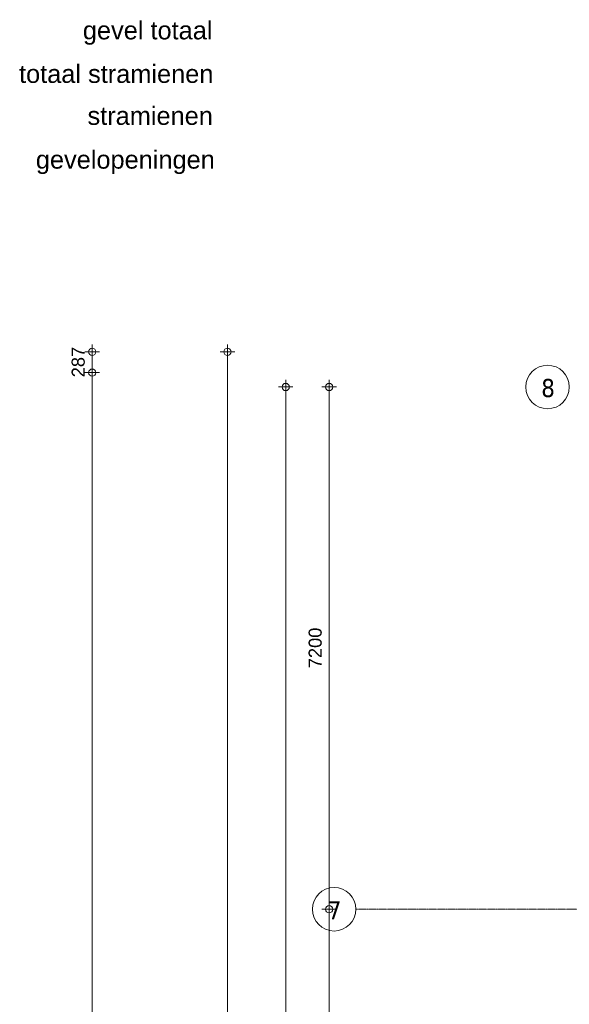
# Model space of a CAD drawing. Header units: millimetres. Extents: x 522 to 75900, y -25803 to 58941.
# Tile 78 of 134: x 522 to 8096, y 44690 to 58264. Entities that reach past the tile are written whole.
import ezdxf

# ---------------------------------------------------------------- set-up
doc = ezdxf.new("R2010")
doc.units = ezdxf.units.MM
doc.linetypes.add('Dot', pattern=[4.7625, 0, -4.7625])
doc.linetypes.add('Grid Line', pattern=[22.225, 12.7, -3.175, 3.175, -3.175])
doc.layers.add('00_Algemeen', color=7, linetype='Dot', lineweight=9)
doc.layers.add('00_Algemeen-100', color=7, linetype='Continuous', lineweight=9)
doc.styles.add('Arial', font='arial.ttf', dxfattribs={"height": 180})
doc.styles.add('Arial_6', font='arial.ttf', dxfattribs={"height": 250})
doc.styles.add('Tahoma', font='tahoma.ttf', dxfattribs={"height": 250})
doc.dimstyles.new('1_8mm_continuous_mm_zwart', dxfattribs={"dimscale": 304.8, "dimtxt": 183.646692, "dimasz": 0.328084, "dimexe": 0.328084, "dimexo": 0.0625, "dimgap": 0.164042, "dimtad": 1, "dimdec": 0, "dimzin": 0, "dimdsep": 46, "dimtxsty": 'Arial', "dimblk1": 'DOTBLANK', "dimblk2": 'DOTBLANK', "dimsah": 1, "dimcen": 0.09, "dimdle": 0.328084, "dimazin": 0, "dimtfac": 1, "dimtdec": 4, "dimtix": 1, "dimtmove": 0, "dimatfit": 3, "dimfxl": 0.328084, "dimfxlon": 1, "dimtvp": 1, "dimtolj": 1, "dimtzin": 0, "dimarcsym": 2})

# ---------------------------------------------------------------- blocks, each defined once
blk = doc.blocks.new('Grid - 2_5 mm r3-345834-100 - Plattegrond - Begane grond')
at = {"layer": '00_Algemeen', "linetype": 'Continuous'}
blk.add_circle((0, 0), 3, dxfattribs=at)
blk = doc.blocks.new('DIMBLOCK217-100 - Plattegrond - Begane grond')
at = {"layer": '00_Algemeen-100', "transparency": 16777216}
for p, q in [((4788, 53300), (4788, 46000)), ((4888, 53200), (4688, 53200)), ((4788, 53200), (4888, 53200)), ((4888, 46000), (4688, 46000)), ((4788, 46000), (4888, 46000))]:
    blk.add_line(p, q, dxfattribs=at)
for centre in [(4788, 53200), (4788, 46000)]:
    blk.add_circle(centre, 50, dxfattribs=at)
at = {"layer": '00_Algemeen-100', "color": 0, "transparency": 16777216, "insert": (4504, 49323), "char_height": 180, "width": 664.52, "attachment_point": 1, "rotation": 90, "line_spacing_factor": 0.941778, "style": 'Arial'}
blk.add_mtext('7200', dxfattribs=at)
blk = doc.blocks.new('_DotBlank')
at = {"color": 0, "linetype": 'ByBlock', "lineweight": -2}
blk.add_line((-0.5, 0), (-1, 0), dxfattribs=at)
blk.add_circle((0, 0), 0.5, dxfattribs=at)
blk = doc.blocks.new('DIMBLOCK218-100 - Plattegrond - Begane grond')
at = {"layer": '00_Algemeen-100', "transparency": 16777216}
for p, q in [((4888, 46000), (4688, 46000)), ((4788, 46000), (4788, 40600)), ((4788, 46000), (4888, 46000)), ((4888, 40600), (4688, 40600)), ((4788, 40600), (4888, 40600))]:
    blk.add_line(p, q, dxfattribs=at)
for centre in [(4788, 46000), (4788, 40600)]:
    blk.add_circle(centre, 50, dxfattribs=at)
at = {"layer": '00_Algemeen-100', "color": 0, "transparency": 16777216, "insert": (4504, 43023), "char_height": 180, "width": 664.52, "attachment_point": 1, "rotation": 90, "line_spacing_factor": 0.941778, "style": 'Arial'}
blk.add_mtext('5400', dxfattribs=at)
blk = doc.blocks.new('DIMBLOCK224-100 - Plattegrond - Begane grond')
at = {"layer": '00_Algemeen-100', "transparency": 16777216}
for p, q in [((4188, 53300), (4188, 9900)), ((4288, 53200), (4088, 53200)), ((4188, 53200), (4288, 53200)), ((4288, 10000), (4088, 10000)), ((4188, 10000), (4288, 10000))]:
    blk.add_line(p, q, dxfattribs=at)
for centre in [(4188, 53200), (4188, 10000)]:
    blk.add_circle(centre, 50, dxfattribs=at)
at = {"layer": '00_Algemeen-100', "color": 0, "transparency": 16777216, "insert": (3904, 31254), "char_height": 180, "width": 830.65, "attachment_point": 1, "rotation": 90, "line_spacing_factor": 0.941778, "style": 'Arial'}
blk.add_mtext('43200', dxfattribs=at)
blk = doc.blocks.new('DIMBLOCK225-100 - Plattegrond - Begane grond')
at = {"layer": '00_Algemeen-100', "transparency": 16777216}
for p, q in [((1622, 53398), (1422, 53398)), ((1522, 8240), (1522, 53398)), ((1522, 53398), (1622, 53398)), ((1622, 8340), (1422, 8340)), ((1522, 8340), (1622, 8340))]:
    blk.add_line(p, q, dxfattribs=at)
for centre in [(1522, 53398), (1522, 8340)]:
    blk.add_circle(centre, 50, dxfattribs=at)
at = {"layer": '00_Algemeen-100', "color": 0, "transparency": 16777216, "insert": (1238, 30523), "char_height": 180, "width": 830.65, "attachment_point": 1, "rotation": 90, "line_spacing_factor": 0.941778, "style": 'Arial'}
blk.add_mtext('45058', dxfattribs=at)
blk = doc.blocks.new('DIMBLOCK226-100 - Plattegrond - Begane grond')
at = {"layer": '00_Algemeen-100', "transparency": 16777216}
for p, q in [((1522, 53398), (1522, 53785)), ((1622, 53685), (1422, 53685)), ((1522, 53685), (1622, 53685)), ((1622, 53398), (1422, 53398)), ((1522, 53398), (1622, 53398))]:
    blk.add_line(p, q, dxfattribs=at)
for centre in [(1522, 53685), (1522, 53398)]:
    blk.add_circle(centre, 50, dxfattribs=at)
at = {"layer": '00_Algemeen-100', "color": 0, "transparency": 16777216, "insert": (1238, 53334), "char_height": 180, "width": 498.39, "attachment_point": 1, "rotation": 90, "line_spacing_factor": 0.941778, "style": 'Arial'}
blk.add_mtext('287', dxfattribs=at)
blk = doc.blocks.new('DIMBLOCK290-100 - Plattegrond - Begane grond')
at = {"layer": '00_Algemeen-100', "transparency": 16777216}
for p, q in [((3385, 53785), (3385, 27650)), ((3485, 53685), (3285, 53685)), ((3385, 53685), (3485, 53685)), ((3485, 27650), (3285, 27650)), ((3385, 27650), (3485, 27650))]:
    blk.add_line(p, q, dxfattribs=at)
for centre in [(3385, 53685), (3385, 27650)]:
    blk.add_circle(centre, 50, dxfattribs=at)
at = {"layer": '00_Algemeen-100', "color": 0, "transparency": 16777216, "insert": (3101, 40321), "char_height": 180, "width": 830.65, "attachment_point": 1, "rotation": 90, "line_spacing_factor": 0.941778, "style": 'Arial'}
blk.add_mtext('26035', dxfattribs=at)

msp = doc.modelspace()

# ---------------------------------------------------------------- linework, layer by layer
at = {"layer": '00_Algemeen', "color": 16, "linetype": 'Grid Line', "true_color": 0x800000}
msp.add_line((5155.6, 46000), (57181.4, 46000), dxfattribs=at)

# ---------------------------------------------------------------- block references
at = {"layer": '00_Algemeen', "linetype": 'Continuous', "xscale": 99.99999999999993, "yscale": 99.99999999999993, "zscale": 99.99999999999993, "rotation": 269.9999999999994}
for p in [(7796.4, 53200), (4855.6, 46000)]:
    msp.add_blockref('Grid - 2_5 mm r3-345834-100 - Plattegrond - Begane grond', p, dxfattribs=at)

# ---------------------------------------------------------------- texts
at = {"layer": '00_Algemeen', "linetype": 'Continuous', "char_height": 250, "attachment_point": 1}
for s, insert, width, style in [('gevel totaal', (1392.9, 58242.2), 2156.539, 'Arial_6'), ('totaal stramienen', (513.2, 57642.2), 3222.784, 'Arial_6'), ('stramienen', (1457.1, 57063.7), 2076.371, 'Arial_6'), ('gevelopeningen', (745, 56460.2), 2942.193, 'Arial_6'), ('8', (7710, 53311), 232.489, 'Tahoma'), ('7', (4769.1, 46111), 232.489, 'Tahoma')]:
    msp.add_mtext(s, dxfattribs=dict(at, insert=insert, width=width, style=style))

# ---------------------------------------------------------------- dimensions: what is measured, and where the dimension line sits
at = {"layer": '00_Algemeen', "linetype": 'Continuous'}
for base, p1, p2, override, picture, middle in [((1521.5, 53685), (1621.5, 53398.1), (1621.5, 53685), {"dimpost": '<>', "dimfxl": 286.862915}, 'DIMBLOCK226-100 - Plattegrond - Begane grond', (1379.6, 53541.6)), ((3385.1, 27650), (3485.1, 53685), (3485.1, 27650), {"dimpost": '<>', "dimfxl": 26035}, 'DIMBLOCK290-100 - Plattegrond - Begane grond', (3243.1, 40667.5)), ((1521.5, 53398.1), (1621.5, 8340), (1621.5, 53398.1), {"dimpost": '<>', "dimfxl": 45058.137085}, 'DIMBLOCK225-100 - Plattegrond - Begane grond', (1379.6, 30869.1)), ((4188, 10000), (4288, 53200), (4288, 10000), {"dimpost": '<>', "dimfxl": 43200}, 'DIMBLOCK224-100 - Plattegrond - Begane grond', (4046.1, 31600)), ((4788, 46000), (4888, 53200), (4888, 46000), {"dimpost": '<>', "dimfxl": 7200}, 'DIMBLOCK217-100 - Plattegrond - Begane grond', (4646.1, 49600)), ((4788, 40600), (4888, 46000), (4888, 40600), {"dimpost": '<>', "dimfxl": 5400}, 'DIMBLOCK218-100 - Plattegrond - Begane grond', (4646.1, 43300))]:
    dim = msp.add_linear_dim(base=base, p1=p1, p2=p2, angle=90, dimstyle='1_8mm_continuous_mm_zwart', override=override, dxfattribs=at)
    dim.commit()
    dim.dimension.update_dxf_attribs({"geometry": picture, "text_midpoint": middle})

doc.saveas('drawing.dxf')
